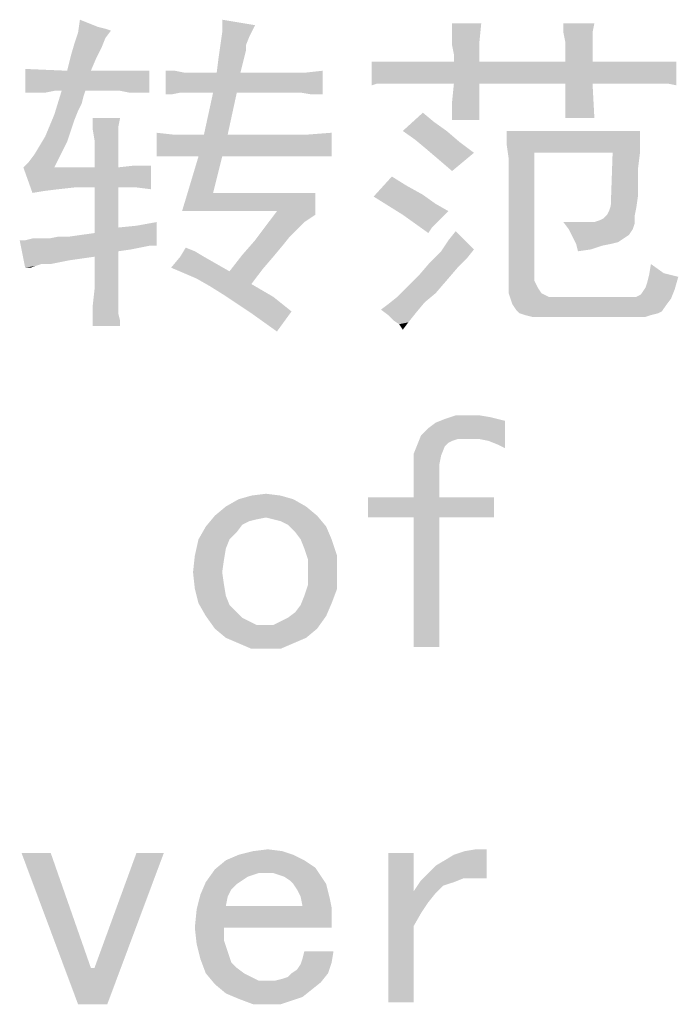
# Paper-space layout '61767N-2-A-2_1_1' of a CAD drawing. Header units: millimetres. Extents: x 0 to 594, y 1 to 420.
# Tile 211 of 222: x 538 to 546, y 200 to 213. Entities that reach past the tile are written whole.
import ezdxf

# ---------------------------------------------------------------- set-up
doc = ezdxf.new("R2010")
doc.units = ezdxf.units.MM
doc.header["$LTSCALE"] = 32.67
doc.layers.add('61767N-2-A-2_DXF_TEXT', color=7, linetype='CONTINUOUS')

psp = doc.layouts.new('61767N-2-A-2_1_1')

# ---------------------------------------------------------------- linework, layer by layer
at = {"layer": '61767N-2-A-2_DXF_TEXT', "color": 2, "linetype": 'Continuous'}
for points in [[(538.6241, 212.7206), (538.4856, 212.6052), (538.5087, 212.7667)], [(538.6241, 212.7206), (538.7395, 212.6744), (538.4856, 212.6052)], [(540.7241, 212.6975), (540.3087, 212.6052), (540.3087, 212.7667)], [(543.5856, 212.7206), (543.2164, 212.5821), (543.2164, 212.7206)], [(543.2164, 212.5821), (543.5856, 212.7206), (543.5625, 212.4898)], [(545.0164, 212.7206), (544.6241, 212.6052), (544.6241, 212.7206)], [(544.6241, 212.6052), (545.0164, 212.7206), (544.9933, 212.6052)], [(538.8318, 212.5359), (538.4395, 212.4667), (538.4856, 212.6052)], [(538.7395, 212.6744), (538.8318, 212.6513), (538.4856, 212.6052)], [(538.8318, 212.6513), (538.901, 212.6282), (538.4856, 212.6052)], [(538.4856, 212.6052), (538.901, 212.6282), (538.8318, 212.5359)], [(540.6548, 212.559), (540.2856, 212.4436), (540.3087, 212.6052)], [(540.3087, 212.6052), (540.7241, 212.6975), (540.6548, 212.559)], [(544.9933, 212.6052), (544.6472, 212.4898), (544.6241, 212.6052)], [(544.6472, 212.4898), (544.9933, 212.6052), (544.9933, 212.4898)], [(538.4395, 212.4667), (538.8318, 212.5359), (538.7856, 212.4206)], [(540.2856, 212.4436), (540.6548, 212.559), (540.6087, 212.4436)], [(543.5625, 212.4898), (543.2164, 212.4436), (543.2164, 212.5821)], [(543.2395, 212.3282), (543.2164, 212.4436), (543.5625, 212.4898)], [(543.2395, 212.2359), (543.2395, 212.3282), (543.5625, 212.4898)], [(543.2395, 212.2359), (543.5625, 212.4898), (543.5625, 212.2359)], [(544.9933, 212.4898), (544.6472, 212.3744), (544.6472, 212.4898)], [(544.6472, 212.3744), (544.9933, 212.4898), (544.9933, 212.3744)], [(538.7856, 212.4206), (538.3933, 212.3052), (538.4395, 212.4667)], [(538.3933, 212.3052), (538.7856, 212.4206), (538.7164, 212.2821)], [(540.6087, 212.4436), (540.6087, 212.3744), (540.2625, 212.2821)], [(540.6087, 212.4436), (540.2625, 212.2821), (540.2856, 212.4436)], [(540.2625, 212.2821), (540.6087, 212.3744), (540.5856, 212.2821)], [(544.9933, 212.3744), (544.6472, 212.2359), (544.6472, 212.3744)], [(544.6472, 212.2359), (544.9933, 212.3744), (544.9933, 212.2359)], [(538.7164, 212.2821), (538.3472, 212.1206), (538.3933, 212.3052)], [(538.3472, 212.1206), (538.7164, 212.2821), (538.6472, 212.1206)], [(540.5856, 212.2821), (540.5625, 212.1898), (540.2395, 212.0975)], [(540.5856, 212.2821), (540.2395, 212.0975), (540.2625, 212.2821)], [(542.6625, 212.2359), (542.2702, 211.959), (542.201, 211.9359)], [(542.5702, 212.2359), (542.6625, 212.2359), (542.201, 211.9359)], [(542.4548, 212.2359), (542.5702, 212.2359), (542.201, 211.9359)], [(542.3395, 212.2359), (542.4548, 212.2359), (542.201, 211.9359)], [(542.3395, 212.2359), (542.201, 211.9359), (542.201, 212.2359)], [(545.9395, 212.2359), (546.0548, 212.2359), (542.2702, 211.959)], [(545.801, 212.2359), (545.9395, 212.2359), (542.2702, 211.959)], [(545.7087, 212.2359), (545.801, 212.2359), (542.2702, 211.959)], [(545.5933, 212.2359), (545.7087, 212.2359), (542.2702, 211.959)], [(544.9933, 212.2359), (545.5933, 212.2359), (542.2702, 211.959)], [(544.6472, 212.2359), (544.9933, 212.2359), (542.2702, 211.959)], [(543.5625, 212.2359), (544.6472, 212.2359), (542.2702, 211.959)], [(543.2395, 212.2359), (543.5625, 212.2359), (542.2702, 211.959)], [(542.6625, 212.2359), (543.2395, 212.2359), (542.2702, 211.959)], [(542.3856, 211.959), (542.2702, 211.959), (546.0548, 212.2359)], [(542.501, 211.959), (542.3856, 211.959), (546.0548, 212.2359)], [(542.6625, 211.959), (542.501, 211.959), (546.0548, 212.2359)], [(543.2395, 211.959), (542.6625, 211.959), (546.0548, 212.2359)], [(543.5625, 211.959), (543.2395, 211.959), (546.0548, 212.2359)], [(544.6472, 211.959), (543.5625, 211.959), (546.0548, 212.2359)], [(544.9933, 211.959), (544.6472, 211.959), (546.0548, 212.2359)], [(545.5933, 211.959), (544.9933, 211.959), (546.0548, 212.2359)], [(545.7087, 211.959), (545.5933, 211.959), (546.0548, 212.2359)], [(545.801, 211.959), (545.7087, 211.959), (546.0548, 212.2359)], [(545.9395, 211.959), (545.801, 211.959), (546.0548, 212.2359)], [(545.9395, 211.959), (546.0548, 212.2359), (546.0548, 211.9359)], [(538.3472, 212.1206), (537.8164, 211.8436), (537.8164, 212.1436)], [(539.3856, 212.1206), (538.1856, 211.8667), (537.8164, 211.8436)], [(538.6472, 212.1206), (539.3856, 212.1206), (537.8164, 211.8436)], [(538.3472, 212.1206), (538.6472, 212.1206), (537.8164, 211.8436)], [(538.2779, 211.8667), (538.1856, 211.8667), (539.3856, 212.1206)], [(538.5779, 211.8667), (538.2779, 211.8667), (539.3856, 212.1206)], [(538.9241, 211.8667), (538.5779, 211.8667), (539.3856, 212.1206)], [(539.0164, 211.8667), (538.9241, 211.8667), (539.3856, 212.1206)], [(539.1318, 211.8436), (539.0164, 211.8667), (539.3856, 212.1206)], [(539.2472, 211.8436), (539.1318, 211.8436), (539.3856, 212.1206)], [(539.2472, 211.8436), (539.3856, 212.1206), (539.3856, 211.8436)], [(539.7087, 212.1206), (539.8241, 212.0975), (539.5933, 211.8206)], [(539.7087, 212.1206), (539.5933, 211.8206), (539.5933, 212.1206)], [(541.3702, 212.0975), (539.7779, 211.8436), (539.5933, 211.8206)], [(541.1395, 212.0975), (541.3702, 212.0975), (539.5933, 211.8206)], [(540.5395, 212.0975), (541.1395, 212.0975), (539.5933, 211.8206)], [(540.2395, 212.0975), (540.5395, 212.0975), (539.5933, 211.8206)], [(539.9856, 212.0975), (540.2395, 212.0975), (539.5933, 211.8206)], [(539.9164, 212.0975), (539.9856, 212.0975), (539.5933, 211.8206)], [(539.8241, 212.0975), (539.9164, 212.0975), (539.5933, 211.8206)], [(539.7779, 211.8436), (541.3702, 212.0975), (541.5779, 212.1206)], [(539.8933, 211.8436), (539.7779, 211.8436), (541.5779, 212.1206)], [(540.0548, 211.8436), (539.8933, 211.8436), (541.5779, 212.1206)], [(540.1933, 211.8436), (540.0548, 211.8436), (541.5779, 212.1206)], [(540.4933, 211.8436), (540.1933, 211.8436), (541.5779, 212.1206)], [(540.2395, 212.0975), (540.5625, 212.1898), (540.5395, 212.0975)], [(541.0933, 211.8436), (540.4933, 211.8436), (541.5779, 212.1206)], [(541.1856, 211.8436), (541.0933, 211.8436), (541.5779, 212.1206)], [(541.301, 211.8436), (541.1856, 211.8436), (541.5779, 212.1206)], [(541.4395, 211.8206), (541.301, 211.8436), (541.5779, 212.1206)], [(541.4395, 211.8206), (541.5779, 212.1206), (541.5779, 211.8206)], [(537.9548, 211.8436), (537.8164, 211.8436), (538.1856, 211.8667)], [(537.9548, 211.8436), (538.1856, 211.8667), (538.0702, 211.8436)], [(538.5779, 211.8667), (538.5548, 211.7975), (538.1856, 211.5667)], [(538.5779, 211.8667), (538.1856, 211.5667), (538.2779, 211.8667)], [(543.5625, 211.959), (543.2164, 211.7282), (543.2395, 211.959)], [(543.2164, 211.4975), (543.2164, 211.7282), (543.5625, 211.959)], [(543.2164, 211.4975), (543.5625, 211.959), (543.5625, 211.4975)], [(544.9933, 211.959), (544.6472, 211.5206), (544.6472, 211.959)], [(544.6472, 211.5206), (544.9933, 211.959), (545.0164, 211.5206)], [(538.5548, 211.7975), (538.5318, 211.7052), (538.1856, 211.5667)], [(539.5933, 211.8206), (539.7779, 211.8436), (539.6625, 211.8206)], [(540.4933, 211.8436), (540.0779, 211.3129), (540.1933, 211.8436)], [(540.0779, 211.3129), (540.4933, 211.8436), (540.3779, 211.3129)], [(538.5318, 211.7052), (538.4856, 211.6129), (538.1856, 211.5667)], [(538.1856, 211.5667), (538.4856, 211.6129), (538.4395, 211.4975)], [(538.4395, 211.4975), (538.0702, 211.2898), (538.1856, 211.5667)], [(538.4395, 211.4975), (538.3933, 211.359), (538.0702, 211.2898)], [(539.0164, 211.5206), (538.9933, 211.4052), (538.6702, 211.3821)], [(539.0164, 211.5206), (538.6702, 211.3821), (538.6702, 211.5206)], [(542.9856, 211.4744), (542.5933, 211.359), (542.8472, 211.5898)], [(542.5933, 211.359), (542.9856, 211.4744), (543.1472, 211.359)], [(538.0702, 211.2898), (538.3933, 211.359), (538.3472, 211.2206)], [(538.6702, 211.3821), (538.9933, 211.4052), (538.9933, 211.2667)], [(538.9933, 211.2667), (538.6933, 211.2436), (538.6702, 211.3821)], [(543.1472, 211.359), (542.7548, 211.2436), (542.5933, 211.359)], [(542.7548, 211.2436), (543.1472, 211.359), (543.3087, 211.2206)], [(545.5933, 211.359), (545.5933, 211.2206), (543.9087, 211.1744)], [(545.5933, 211.359), (543.9087, 211.1744), (543.9087, 211.359)], [(538.3472, 211.2206), (538.001, 211.1744), (538.0702, 211.2898)], [(538.6933, 211.2436), (538.9933, 211.2667), (538.9933, 211.1052)], [(538.9933, 211.1052), (538.6933, 211.0821), (538.6933, 211.2436)], [(539.6856, 211.3129), (539.4779, 211.0359), (539.4779, 211.3359)], [(539.4779, 211.0359), (541.3933, 211.3129), (541.6933, 211.3359)], [(539.7087, 211.0359), (539.4779, 211.0359), (541.6933, 211.3359)], [(541.0933, 211.3129), (541.3933, 211.3129), (539.4779, 211.0359)], [(540.3779, 211.3129), (541.0933, 211.3129), (539.4779, 211.0359)], [(540.0779, 211.3129), (540.3779, 211.3129), (539.4779, 211.0359)], [(539.8933, 211.3129), (540.0779, 211.3129), (539.4779, 211.0359)], [(539.6856, 211.3129), (539.8933, 211.3129), (539.4779, 211.0359)], [(539.9164, 211.0359), (539.7087, 211.0359), (541.6933, 211.3359)], [(540.0087, 211.0359), (539.9164, 211.0359), (541.6933, 211.3359)], [(540.3087, 211.0359), (540.0087, 211.0359), (541.6933, 211.3359)], [(541.0702, 211.0359), (540.3087, 211.0359), (541.6933, 211.3359)], [(541.0702, 211.0359), (541.6933, 211.3359), (541.6933, 211.0359)], [(543.3087, 211.2206), (542.8933, 211.1282), (542.7548, 211.2436)], [(538.2779, 211.0821), (537.9318, 211.059), (538.001, 211.1744)], [(538.001, 211.1744), (538.3472, 211.2206), (538.2779, 211.0821)], [(538.6933, 210.8975), (538.6933, 211.0821), (538.9933, 211.1052)], [(538.6933, 210.8975), (538.9933, 211.1052), (538.9933, 210.8975)], [(542.8933, 211.1282), (543.3087, 211.2206), (543.4933, 211.0821)], [(543.4933, 211.0821), (543.0548, 210.9898), (542.8933, 211.1282)], [(544.2548, 211.0821), (543.9087, 211.1744), (545.5933, 211.2206)], [(544.2548, 211.0821), (543.9318, 211.0129), (543.9087, 211.1744)], [(545.2472, 211.0821), (544.2548, 211.0821), (545.5933, 211.2206)], [(545.2472, 211.0821), (545.5933, 211.2206), (545.5933, 211.0821)], [(537.7933, 210.8975), (537.8625, 210.9667), (538.2779, 211.0821)], [(537.7933, 210.8975), (538.2779, 211.0821), (538.1856, 210.8975)], [(537.8625, 210.9667), (537.9318, 211.059), (538.2779, 211.0821)], [(540.3087, 211.0359), (540.1933, 210.5744), (539.801, 210.3436)], [(540.3087, 211.0359), (539.801, 210.3436), (540.0087, 211.0359)], [(543.0548, 210.9898), (543.4933, 211.0821), (543.3548, 210.9667)], [(543.3548, 210.9667), (543.2164, 210.8513), (543.0548, 210.9898)], [(543.9318, 210.8052), (543.9318, 211.0129), (544.2548, 211.0821)], [(543.9318, 210.5975), (543.9318, 210.8052), (544.2548, 211.0821)], [(543.9318, 210.5975), (544.2548, 211.0821), (544.2548, 209.4667)], [(545.5933, 211.0821), (545.5702, 210.8975), (545.2241, 210.4129)], [(545.5933, 211.0821), (545.2241, 210.4129), (545.2472, 211.0821)], [(538.1856, 210.8975), (537.9087, 210.5744), (537.7933, 210.8975)], [(538.9933, 210.8975), (538.0472, 210.5975), (537.9087, 210.5744)], [(538.6933, 210.8975), (538.9933, 210.8975), (537.9087, 210.5744)], [(538.1856, 210.8975), (538.6933, 210.8975), (537.9087, 210.5744)], [(538.9933, 210.8975), (538.2318, 210.6206), (538.0472, 210.5975)], [(538.9933, 210.8975), (538.4395, 210.6436), (538.2318, 210.6206)], [(538.4395, 210.6436), (538.9933, 210.8975), (539.4087, 210.9206)], [(538.6933, 210.6436), (538.4395, 210.6436), (539.4087, 210.9206)], [(538.9933, 210.6436), (538.6933, 210.6436), (539.4087, 210.9206)], [(539.4087, 210.9206), (538.9933, 210.8975), (539.201, 210.9206)], [(539.2241, 210.6436), (538.9933, 210.6436), (539.4087, 210.9206)], [(539.2241, 210.6436), (539.4087, 210.9206), (539.4087, 210.6206)], [(545.5702, 210.8975), (545.5702, 210.7129), (545.2241, 210.4129)], [(542.6395, 210.6667), (542.2241, 210.5282), (542.4548, 210.7821)], [(538.9933, 210.6436), (538.9933, 210.1359), (538.6933, 210.0667)], [(538.9933, 210.6436), (538.6933, 210.0667), (538.6933, 210.6436)], [(542.6395, 210.6667), (542.8472, 210.5513), (542.2241, 210.5282)], [(545.5702, 210.7129), (545.5702, 210.5513), (545.2241, 210.4129)], [(540.1933, 210.5744), (541.4856, 210.5744), (539.801, 210.3436)], [(541.001, 210.3436), (539.801, 210.3436), (541.4856, 210.5744)], [(541.001, 210.3436), (541.4856, 210.5744), (541.4856, 210.2975)], [(542.2241, 210.5282), (542.8472, 210.5513), (543.0087, 210.4359)], [(543.0087, 210.4359), (542.4087, 210.4129), (542.2241, 210.5282)], [(544.2548, 209.4667), (543.9318, 209.3975), (543.9318, 210.5975)], [(545.2241, 210.4129), (545.5702, 210.5513), (545.5472, 210.3898)], [(542.4087, 210.4129), (543.0087, 210.4359), (543.1702, 210.3436)], [(543.1702, 210.3436), (542.5933, 210.2975), (542.4087, 210.4129)], [(545.1779, 210.2975), (545.201, 210.3436), (545.5472, 210.3898)], [(545.1779, 210.2975), (545.5472, 210.3898), (545.5241, 210.2744)], [(545.5472, 210.3898), (545.201, 210.3436), (545.2241, 210.4129)], [(541.4856, 210.2975), (540.8625, 210.159), (541.001, 210.3436)], [(541.4856, 210.2975), (541.4164, 210.2513), (540.8625, 210.159)], [(541.4164, 210.2513), (541.3472, 210.2052), (540.8625, 210.159)], [(542.5933, 210.2975), (543.1702, 210.3436), (543.101, 210.2744)], [(543.101, 210.2744), (542.7548, 210.1821), (542.5933, 210.2975)], [(543.101, 210.2744), (543.0318, 210.2052), (542.7548, 210.1821)], [(545.0164, 210.2052), (545.0856, 210.2282), (545.5241, 210.2744)], [(545.0164, 210.2052), (545.5241, 210.2744), (545.5241, 210.1821)], [(545.0856, 210.2282), (545.1318, 210.2513), (545.5241, 210.2744)], [(545.5241, 210.2744), (545.1318, 210.2513), (545.1779, 210.2975)], [(538.6933, 210.0667), (538.9933, 210.1359), (539.2241, 210.159)], [(539.3856, 209.9052), (538.6933, 210.0667), (539.2241, 210.159)], [(539.3856, 209.9052), (539.2241, 210.159), (539.4779, 210.2052)], [(539.3856, 209.9052), (539.4779, 210.2052), (539.4779, 209.9052)], [(541.2548, 210.1129), (540.7241, 209.9744), (540.8625, 210.159)], [(541.2548, 210.1129), (541.1625, 210.0206), (540.7241, 209.9744)], [(540.8625, 210.159), (541.3472, 210.2052), (541.2548, 210.1129)], [(542.7548, 210.1821), (543.0318, 210.2052), (542.9625, 210.1359)], [(542.9625, 210.1359), (542.9164, 210.0667), (542.7548, 210.1821)], [(544.7856, 210.2052), (544.6933, 210.1129), (544.6241, 210.2052)], [(545.0164, 210.2052), (545.5241, 210.1821), (544.6933, 210.1129)], [(544.9241, 210.2052), (545.0164, 210.2052), (544.6933, 210.1129)], [(544.7856, 210.2052), (544.9241, 210.2052), (544.6933, 210.1129)], [(544.6933, 210.1129), (545.5241, 210.1821), (545.501, 210.1129)], [(545.501, 210.1129), (544.7395, 210.0206), (544.6933, 210.1129)], [(545.501, 210.1129), (545.4548, 210.0436), (544.7395, 210.0206)], [(538.001, 209.9975), (538.1164, 209.9975), (537.8164, 209.9744)], [(538.001, 209.9975), (537.8164, 209.9744), (537.9087, 209.9975)], [(539.3856, 209.9052), (537.8164, 209.9744), (538.1164, 209.9975)], [(538.3702, 210.0206), (538.1164, 209.9975), (538.2318, 210.0206)], [(539.3856, 209.9052), (538.1164, 209.9975), (538.3702, 210.0206)], [(538.3702, 210.0206), (538.5318, 210.0436), (538.6933, 210.0667)], [(539.3856, 209.9052), (538.3702, 210.0206), (538.6933, 210.0667)], [(540.7241, 209.9744), (541.1625, 210.0206), (541.0702, 209.9052)], [(543.1702, 209.9744), (543.2625, 210.0898), (543.4933, 209.859)], [(544.7395, 210.0206), (545.4548, 210.0436), (545.3856, 209.9975)], [(545.3856, 209.9975), (544.7856, 209.9282), (544.7395, 210.0206)], [(545.3856, 209.9975), (545.3164, 209.9513), (544.7856, 209.9282)], [(537.8164, 209.9744), (537.8164, 209.6282), (537.7472, 209.9744)], [(537.8164, 209.9744), (539.3856, 209.9052), (538.0241, 209.6744)], [(537.8164, 209.9744), (538.0241, 209.6744), (537.8164, 209.6282)], [(539.3856, 209.9052), (538.9933, 209.8359), (538.0241, 209.6744)], [(539.3856, 209.9052), (539.2702, 209.8821), (538.9933, 209.8359)], [(539.2702, 209.8821), (539.1548, 209.859), (538.9933, 209.8359)], [(539.9625, 209.8359), (539.7779, 209.7667), (539.8472, 209.8821)], [(541.0702, 209.9052), (540.5625, 209.7898), (540.7241, 209.9744)], [(540.5625, 209.7898), (541.0702, 209.9052), (540.9548, 209.7667)], [(543.4933, 209.859), (543.0779, 209.8359), (543.1702, 209.9744)], [(543.0779, 209.8359), (543.4933, 209.859), (543.401, 209.7436)], [(544.7856, 209.9282), (545.3164, 209.9513), (545.2241, 209.9282)], [(544.7856, 209.9282), (545.2241, 209.9282), (545.1087, 209.9052)], [(545.1087, 209.9052), (544.8087, 209.8359), (544.7856, 209.9282)], [(545.1087, 209.9052), (544.9702, 209.859), (544.8087, 209.8359)], [(538.9933, 209.8359), (538.6933, 209.7667), (538.0241, 209.6744)], [(538.6933, 209.7667), (538.5318, 209.7436), (538.0241, 209.6744)], [(538.5318, 209.7436), (538.3702, 209.7206), (538.0241, 209.6744)], [(538.6933, 209.7667), (538.9933, 209.8359), (538.9933, 209.6744)], [(538.9933, 209.6744), (538.6933, 209.559), (538.6933, 209.7667)], [(540.0779, 209.7667), (540.2395, 209.6744), (539.6625, 209.6282)], [(540.0779, 209.7667), (539.6625, 209.6282), (539.7779, 209.7667)], [(539.7779, 209.7667), (539.9625, 209.8359), (540.0779, 209.7667)], [(540.9548, 209.7667), (540.401, 209.5821), (540.5625, 209.7898)], [(540.9548, 209.7667), (540.8164, 209.6052), (540.401, 209.5821)], [(543.401, 209.7436), (542.9395, 209.6975), (543.0779, 209.8359)], [(542.9395, 209.6975), (543.401, 209.7436), (543.2856, 209.6282)], [(538.0241, 209.6744), (537.9548, 209.6513), (537.8164, 209.6282)], [(537.8164, 209.6282), (537.9548, 209.6513), (537.8856, 209.6282)], [(538.3702, 209.7206), (538.2548, 209.6975), (538.0241, 209.6744)], [(538.0241, 209.6744), (538.2548, 209.6975), (538.1395, 209.6744)], [(538.6933, 209.559), (538.9933, 209.6744), (538.9933, 209.5359)], [(539.6625, 209.6282), (540.2395, 209.6744), (540.401, 209.5821)], [(540.401, 209.5821), (539.8241, 209.559), (539.6625, 209.6282)], [(539.9856, 209.4898), (540.401, 209.5821), (540.8164, 209.6052)], [(539.9856, 209.4898), (540.8164, 209.6052), (540.6779, 209.4206)], [(543.2856, 209.6282), (542.801, 209.5359), (542.9395, 209.6975)], [(542.801, 209.5359), (543.2856, 209.6282), (543.1472, 209.4667)], [(545.8933, 209.559), (545.7087, 209.5359), (545.7318, 209.6744)], [(538.9933, 209.5359), (538.6933, 209.3513), (538.6933, 209.559)], [(538.9933, 209.5359), (538.9933, 209.3744), (538.6933, 209.3513)], [(539.9856, 209.4898), (539.8241, 209.559), (540.401, 209.5821)], [(540.6779, 209.4206), (540.1472, 209.3975), (539.9856, 209.4898)], [(543.1472, 209.4667), (542.6395, 209.3744), (542.801, 209.5359)], [(545.6625, 209.3744), (545.6856, 209.4436), (546.0779, 209.5129)], [(545.6625, 209.3744), (546.0779, 209.5129), (546.0318, 209.3513)], [(546.0779, 209.5129), (545.6856, 209.4436), (545.7087, 209.5359)], [(545.7087, 209.5359), (545.8933, 209.559), (546.0779, 209.5129)], [(538.6933, 209.3513), (538.9933, 209.3744), (538.9933, 209.259)], [(540.3318, 209.2821), (540.1472, 209.3975), (540.6779, 209.4206)], [(540.3318, 209.2821), (540.6779, 209.4206), (540.9548, 209.259)], [(543.0087, 209.3052), (542.5241, 209.259), (542.6395, 209.3744)], [(542.6395, 209.3744), (543.1472, 209.4667), (543.0087, 209.3052)], [(543.9318, 209.3975), (544.2548, 209.4667), (544.301, 209.3744)], [(544.301, 209.3744), (543.9318, 209.3052), (543.9318, 209.3975)], [(543.9318, 209.3052), (544.301, 209.3744), (544.3472, 209.3052)], [(546.0318, 209.3513), (545.6164, 209.3052), (545.6625, 209.3744)], [(538.9933, 209.259), (538.6702, 209.1436), (538.6933, 209.3513)], [(538.9933, 209.259), (538.9933, 209.1667), (538.6702, 209.1436)], [(540.9548, 209.259), (540.6779, 209.0513), (540.3318, 209.2821)], [(540.9548, 209.259), (541.1856, 209.0744), (540.6779, 209.0513)], [(542.8702, 209.1898), (542.4087, 209.1667), (542.5241, 209.259)], [(542.5241, 209.259), (543.0087, 209.3052), (542.8702, 209.1898)], [(544.3472, 209.3052), (543.9548, 209.2359), (543.9318, 209.3052)], [(544.3472, 209.3052), (544.4395, 209.259), (543.9548, 209.2359)], [(545.501, 209.259), (545.5472, 209.259), (543.9548, 209.2359)], [(545.4548, 209.259), (545.501, 209.259), (543.9548, 209.2359)], [(544.5548, 209.259), (545.4548, 209.259), (543.9548, 209.2359)], [(544.4395, 209.259), (544.5548, 209.259), (543.9548, 209.2359)], [(545.9856, 209.2359), (543.9548, 209.2359), (545.5472, 209.259)], [(545.9856, 209.2359), (543.9779, 209.1667), (543.9548, 209.2359)], [(543.9779, 209.1667), (545.9856, 209.2359), (545.9164, 209.1436)], [(545.5472, 209.259), (545.5933, 209.2821), (546.0318, 209.3513)], [(545.5472, 209.259), (546.0318, 209.3513), (545.9856, 209.2359)], [(545.5933, 209.2821), (545.6164, 209.3052), (546.0318, 209.3513)], [(538.6702, 209.1436), (538.9933, 209.1667), (538.9933, 209.0513)], [(538.9933, 209.0513), (538.6702, 208.8898), (538.6702, 209.1436)], [(542.3164, 209.0975), (542.4087, 209.1667), (542.8702, 209.1898)], [(542.3164, 209.0975), (542.8702, 209.1898), (542.7548, 209.0513)], [(545.9164, 209.1436), (544.0241, 209.0975), (543.9779, 209.1667)], [(544.0241, 209.0975), (545.9164, 209.1436), (545.8702, 209.0744)], [(538.9933, 209.0513), (539.0164, 208.959), (538.6702, 208.8898)], [(540.6779, 209.0513), (541.1856, 209.0744), (541.001, 208.8206)], [(542.7548, 209.0513), (542.4087, 209.0282), (542.3164, 209.0975)], [(542.4779, 208.959), (542.4087, 209.0282), (542.7548, 209.0513)], [(542.4779, 208.959), (542.7548, 209.0513), (542.6625, 208.9359)], [(545.8702, 209.0744), (544.0702, 209.0513), (544.0241, 209.0975)], [(544.0702, 209.0513), (545.8702, 209.0744), (545.8241, 209.0513)], [(545.8241, 209.0513), (544.1395, 209.0282), (544.0702, 209.0513)], [(544.1395, 209.0282), (545.8241, 209.0513), (545.7318, 209.0282)], [(545.7318, 209.0282), (544.2318, 209.0052), (544.1395, 209.0282)], [(544.3241, 209.0052), (544.2318, 209.0052), (545.7318, 209.0282)], [(545.5472, 209.0052), (544.3241, 209.0052), (545.7318, 209.0282)], [(545.5472, 209.0052), (545.7318, 209.0282), (545.6625, 209.0052)], [(538.6702, 208.8898), (539.0164, 208.959), (539.0164, 208.8898)], [(542.6625, 208.9359), (542.5472, 208.9129), (542.4779, 208.959)], [(542.5472, 208.9129), (542.6625, 208.9359), (542.5933, 208.8436)], [(543.5625, 207.759), (543.701, 207.7359), (543.1241, 207.7129)], [(543.401, 207.759), (543.5625, 207.759), (543.1241, 207.7129)], [(543.401, 207.759), (543.1241, 207.7129), (543.2625, 207.759)], [(543.1241, 207.7129), (543.701, 207.7359), (543.7933, 207.7129)], [(542.8241, 207.5052), (542.9164, 207.5975), (543.8856, 207.6898)], [(543.2856, 207.459), (542.8241, 207.5052), (543.8856, 207.6898)], [(542.9164, 207.5975), (543.0087, 207.6667), (543.8856, 207.6898)], [(543.7933, 207.7129), (543.8856, 207.6898), (543.0087, 207.6667)], [(543.7933, 207.7129), (543.0087, 207.6667), (543.1241, 207.7129)], [(543.3779, 207.459), (543.2856, 207.459), (543.8856, 207.6898)], [(543.5625, 207.459), (543.3779, 207.459), (543.8856, 207.6898)], [(543.6779, 207.4359), (543.5625, 207.459), (543.8856, 207.6898)], [(543.7933, 207.3898), (543.6779, 207.4359), (543.8856, 207.6898)], [(543.7933, 207.3898), (543.8856, 207.6898), (543.8856, 207.3436)], [(543.2856, 207.459), (542.7779, 207.3898), (542.8241, 207.5052)], [(543.1241, 207.3667), (542.7318, 207.2744), (542.7779, 207.3898)], [(542.7318, 207.2744), (543.1241, 207.3667), (543.0779, 207.2513)], [(543.2856, 207.459), (543.2164, 207.4359), (542.7779, 207.3898)], [(543.2164, 207.4359), (543.1702, 207.4129), (542.7779, 207.3898)], [(542.7779, 207.3898), (543.1702, 207.4129), (543.1241, 207.3667)], [(543.0779, 207.2513), (542.7318, 207.1129), (542.7318, 207.2744)], [(543.0779, 207.2513), (543.0548, 207.1359), (542.7318, 207.1129)], [(542.7318, 206.7206), (542.7318, 207.1129), (543.0548, 207.1359)], [(542.7318, 206.7206), (543.0548, 207.1359), (543.0548, 206.7206)], [(541.0472, 206.7436), (540.5164, 206.6975), (540.6779, 206.7436)], [(540.5164, 206.6975), (541.0472, 206.7436), (541.2087, 206.6975)], [(540.6779, 206.7436), (540.8625, 206.7667), (541.0472, 206.7436)], [(541.2087, 206.6975), (540.3548, 206.6052), (540.5164, 206.6975)], [(540.3548, 206.6052), (541.2087, 206.6975), (541.3702, 206.6052)], [(543.0548, 206.7206), (543.7472, 206.7206), (542.1548, 206.4667)], [(542.7318, 206.7206), (543.0548, 206.7206), (542.1548, 206.4667)], [(542.7318, 206.7206), (542.1548, 206.4667), (542.1548, 206.7206)], [(542.7318, 206.4667), (542.1548, 206.4667), (543.7472, 206.7206)], [(543.0548, 206.4667), (542.7318, 206.4667), (543.7472, 206.7206)], [(543.0548, 206.4667), (543.7472, 206.7206), (543.7472, 206.4667)], [(540.8625, 206.4667), (540.101, 206.3513), (540.2164, 206.4898)], [(541.3702, 206.6052), (540.2164, 206.4898), (540.3548, 206.6052)], [(540.2164, 206.4898), (541.3702, 206.6052), (541.5087, 206.4898)], [(540.2164, 206.4898), (541.5087, 206.4898), (540.8625, 206.4667)], [(540.9548, 206.4436), (540.8625, 206.4667), (541.5087, 206.4898)], [(541.0472, 206.4206), (540.9548, 206.4436), (541.5087, 206.4898)], [(541.1395, 206.3744), (541.0472, 206.4206), (541.5087, 206.4898)], [(541.1395, 206.3744), (541.5087, 206.4898), (541.6241, 206.3513)], [(540.8625, 206.4667), (540.7472, 206.4436), (540.101, 206.3513)], [(540.7472, 206.4436), (540.6548, 206.4206), (540.101, 206.3513)], [(540.6548, 206.4206), (540.5625, 206.3744), (540.101, 206.3513)], [(540.101, 206.3513), (540.5625, 206.3744), (540.4933, 206.2821)], [(541.6241, 206.3513), (541.2318, 206.2821), (541.1395, 206.3744)], [(543.0548, 206.4667), (542.7318, 204.8282), (542.7318, 206.4667)], [(542.7318, 204.8282), (543.0548, 206.4667), (543.0548, 204.8282)], [(540.4933, 206.2821), (540.0087, 206.1898), (540.101, 206.3513)], [(540.0087, 206.1898), (540.4933, 206.2821), (540.401, 206.1898)], [(541.301, 206.1898), (541.2318, 206.2821), (541.6241, 206.3513)], [(541.301, 206.1898), (541.6241, 206.3513), (541.6933, 206.1898)], [(540.401, 206.1898), (540.3548, 206.0744), (539.9625, 205.9821)], [(540.401, 206.1898), (539.9625, 205.9821), (540.0087, 206.1898)], [(541.6933, 206.1898), (541.3472, 206.0744), (541.301, 206.1898)], [(541.3472, 206.0744), (541.6933, 206.1898), (541.7625, 205.9821)], [(539.9625, 205.9821), (540.3548, 206.0744), (540.3318, 205.9359)], [(541.7625, 205.9821), (541.3933, 205.9359), (541.3472, 206.0744)], [(540.3318, 205.9359), (539.9395, 205.7744), (539.9625, 205.9821)], [(539.9395, 205.7744), (540.3318, 205.9359), (540.3087, 205.7744)], [(541.3933, 205.7744), (541.3933, 205.9359), (541.7625, 205.9821)], [(541.3933, 205.7744), (541.7625, 205.9821), (541.7625, 205.7744)], [(540.3087, 205.7744), (539.9625, 205.5667), (539.9395, 205.7744)], [(540.3087, 205.7744), (540.3318, 205.6129), (539.9625, 205.5667)], [(541.7625, 205.7744), (541.3933, 205.6129), (541.3933, 205.7744)], [(541.3933, 205.6129), (541.7625, 205.7744), (541.7625, 205.5667)], [(539.9625, 205.5667), (540.3318, 205.6129), (540.3548, 205.4744)], [(540.3548, 205.4744), (540.0087, 205.3821), (539.9625, 205.5667)], [(541.7625, 205.5667), (541.3472, 205.4744), (541.3933, 205.6129)], [(541.3472, 205.4744), (541.7625, 205.5667), (541.6933, 205.3821)], [(540.0087, 205.3821), (540.3548, 205.4744), (540.401, 205.359)], [(540.401, 205.359), (540.101, 205.2206), (540.0087, 205.3821)], [(541.2318, 205.2667), (541.301, 205.359), (541.6933, 205.3821)], [(541.2318, 205.2667), (541.6933, 205.3821), (541.6241, 205.2206)], [(541.6933, 205.3821), (541.301, 205.359), (541.3472, 205.4744)], [(540.401, 205.359), (540.4933, 205.2667), (540.101, 205.2206)], [(540.101, 205.2206), (540.4933, 205.2667), (540.5625, 205.1975)], [(541.6241, 205.2206), (541.1395, 205.1975), (541.2318, 205.2667)], [(540.5625, 205.1975), (540.2164, 205.059), (540.101, 205.2206)], [(540.5625, 205.1975), (540.6548, 205.1513), (540.2164, 205.059)], [(540.6548, 205.1513), (540.7472, 205.1052), (540.2164, 205.059)], [(540.9548, 205.1052), (541.0472, 205.1513), (541.6241, 205.2206)], [(540.9548, 205.1052), (541.6241, 205.2206), (541.5087, 205.059)], [(541.0472, 205.1513), (541.1395, 205.1975), (541.6241, 205.2206)], [(540.8625, 205.1052), (540.9548, 205.1052), (540.2164, 205.059)], [(540.7472, 205.1052), (540.8625, 205.1052), (540.2164, 205.059)], [(541.5087, 205.059), (540.2164, 205.059), (540.9548, 205.1052)], [(541.5087, 205.059), (540.3548, 204.9436), (540.2164, 205.059)], [(540.3548, 204.9436), (541.5087, 205.059), (541.3702, 204.9436)], [(541.3702, 204.9436), (540.5164, 204.8744), (540.3548, 204.9436)], [(540.5164, 204.8744), (541.3702, 204.9436), (541.2087, 204.8744)], [(541.2087, 204.8744), (540.6779, 204.8052), (540.5164, 204.8744)], [(540.8625, 204.8052), (540.6779, 204.8052), (541.2087, 204.8744)], [(540.8625, 204.8052), (541.2087, 204.8744), (541.0472, 204.8052)], [(540.701, 202.2436), (540.8856, 202.2667), (541.0702, 202.2436)], [(542.9164, 201.9667), (543.0087, 202.059), (543.6548, 202.2667)], [(543.3548, 201.8975), (542.9164, 201.9667), (543.6548, 202.2667)], [(543.0087, 202.059), (543.1241, 202.1282), (543.6548, 202.2667)], [(543.1241, 202.1282), (543.2395, 202.1975), (543.6548, 202.2667)], [(543.2395, 202.1975), (543.3779, 202.2436), (543.6548, 202.2667)], [(543.4933, 201.8975), (543.3548, 201.8975), (543.6548, 202.2667)], [(543.6548, 202.2667), (543.3779, 202.2436), (543.5164, 202.2667)], [(543.4933, 201.8975), (543.6548, 202.2667), (543.6548, 201.8975)], [(538.1395, 202.2206), (538.4856, 200.3052), (537.7702, 202.2206)], [(538.1395, 202.2206), (538.6472, 200.7667), (538.4856, 200.3052)], [(538.4856, 200.3052), (538.6933, 200.7667), (539.5702, 202.2206)], [(538.4856, 200.3052), (539.5702, 202.2206), (538.8548, 200.3052)], [(539.5702, 202.2206), (538.6933, 200.7667), (539.2241, 202.2206)], [(541.3472, 202.1282), (541.4856, 202.0359), (540.2164, 202.0129)], [(541.3472, 202.1282), (540.2164, 202.0129), (540.3548, 202.1282)], [(541.2087, 202.1975), (540.3548, 202.1282), (540.5164, 202.1975)], [(540.3548, 202.1282), (541.2087, 202.1975), (541.3472, 202.1282)], [(541.0702, 202.2436), (540.5164, 202.1975), (540.701, 202.2436)], [(540.5164, 202.1975), (541.0702, 202.2436), (541.2087, 202.1975)], [(542.7318, 202.2206), (542.7318, 201.7359), (542.4087, 200.3282)], [(542.7318, 202.2206), (542.4087, 200.3282), (542.4087, 202.2206)], [(540.7702, 201.9667), (540.101, 201.8513), (540.2164, 202.0129)], [(540.7702, 201.9667), (540.2164, 202.0129), (541.4856, 202.0359)], [(540.8625, 201.9667), (540.7702, 201.9667), (541.4856, 202.0359)], [(540.9548, 201.9667), (540.8625, 201.9667), (541.4856, 202.0359)], [(540.9548, 201.9667), (541.4856, 202.0359), (541.5318, 201.9667)], [(540.7702, 201.9667), (540.701, 201.9436), (540.101, 201.8513)], [(540.701, 201.9436), (540.6318, 201.9206), (540.101, 201.8513)], [(540.6318, 201.9206), (540.5625, 201.8744), (540.101, 201.8513)], [(541.5318, 201.9667), (541.0241, 201.9436), (540.9548, 201.9667)], [(541.0933, 201.9206), (541.0241, 201.9436), (541.5318, 201.9667)], [(541.0933, 201.9206), (541.5318, 201.9667), (541.5779, 201.8975)], [(541.5779, 201.8975), (541.1625, 201.8744), (541.0933, 201.9206)], [(541.2087, 201.8282), (541.1625, 201.8744), (541.5779, 201.8975)], [(541.2087, 201.8282), (541.5779, 201.8975), (541.6241, 201.8282)], [(543.3548, 201.8975), (542.8241, 201.8744), (542.9164, 201.9667)], [(542.8241, 201.8744), (543.3548, 201.8975), (543.2395, 201.8513)], [(540.4933, 201.8282), (540.0318, 201.6898), (540.101, 201.8513)], [(540.4933, 201.8282), (540.4241, 201.759), (540.0318, 201.6898)], [(540.0318, 201.6898), (540.4241, 201.759), (540.3779, 201.6667)], [(540.101, 201.8513), (540.5625, 201.8744), (540.4933, 201.8282)], [(541.6241, 201.8282), (541.2548, 201.759), (541.2087, 201.8282)], [(541.2548, 201.759), (541.6241, 201.8282), (541.6472, 201.7359)], [(541.6472, 201.7359), (541.301, 201.6667), (541.2548, 201.759)], [(543.2395, 201.8513), (542.7318, 201.7359), (542.8241, 201.8744)], [(543.2395, 201.8513), (543.101, 201.8052), (542.7318, 201.7359)], [(542.7318, 201.7359), (543.101, 201.8052), (543.0087, 201.7129)], [(540.3779, 201.6667), (539.9856, 201.5052), (540.0318, 201.6898)], [(540.3779, 201.6667), (540.3548, 201.5513), (539.9856, 201.5052)], [(541.301, 201.6667), (541.6472, 201.7359), (541.6702, 201.6436)], [(541.6702, 201.6436), (541.3241, 201.5513), (541.301, 201.6667)], [(541.3241, 201.5513), (541.6702, 201.6436), (541.6933, 201.5282)], [(542.7318, 201.7359), (542.7318, 201.2975), (542.4087, 200.3282)], [(542.7318, 201.7359), (543.0087, 201.7129), (542.9164, 201.5975)], [(542.7318, 201.7359), (542.9164, 201.5975), (542.8241, 201.459)], [(542.7318, 201.7359), (542.8241, 201.459), (542.7318, 201.2975)], [(541.6933, 201.4129), (539.9625, 201.2744), (539.9856, 201.5052)], [(541.3241, 201.5513), (541.6933, 201.5282), (539.9856, 201.5052)], [(540.3548, 201.5513), (541.3241, 201.5513), (539.9856, 201.5052)], [(539.9856, 201.5052), (541.6933, 201.5282), (541.6933, 201.4129)], [(540.3318, 201.2744), (539.9625, 201.2744), (541.6933, 201.4129)], [(540.3318, 201.2744), (541.6933, 201.4129), (541.6933, 201.2744)], [(540.3318, 201.2744), (539.9856, 201.0667), (539.9625, 201.2744)], [(540.3318, 201.2744), (540.3318, 201.1129), (539.9856, 201.0667)], [(542.4087, 200.3282), (542.7318, 201.2975), (542.7318, 200.3282)], [(539.9856, 201.0667), (540.3318, 201.1129), (540.3779, 200.9744)], [(540.3779, 200.9744), (540.0318, 200.8821), (539.9856, 201.0667)], [(540.0318, 200.8821), (540.3779, 200.9744), (540.4241, 200.8359)], [(540.4241, 200.8359), (540.101, 200.6975), (540.0318, 200.8821)], [(541.6933, 200.8359), (541.301, 200.8129), (541.3241, 200.8821)], [(541.7164, 200.9744), (541.3241, 200.8821), (541.3472, 200.9744)], [(541.3241, 200.8821), (541.7164, 200.9744), (541.6933, 200.8359)], [(538.6472, 200.7667), (538.6933, 200.7667), (538.4856, 200.3052)], [(540.4241, 200.8359), (540.4933, 200.7667), (540.101, 200.6975)], [(540.101, 200.6975), (540.4933, 200.7667), (540.5856, 200.6975)], [(541.1856, 200.6975), (541.2548, 200.7436), (541.6933, 200.8359)], [(541.1856, 200.6975), (541.6933, 200.8359), (541.6472, 200.6975)], [(541.2548, 200.7436), (541.301, 200.8129), (541.6933, 200.8359)], [(540.5856, 200.6975), (540.2164, 200.559), (540.101, 200.6975)], [(540.5856, 200.6975), (540.6779, 200.6513), (540.2164, 200.559)], [(540.6779, 200.6513), (540.7702, 200.6052), (540.2164, 200.559)], [(540.9779, 200.6052), (541.0702, 200.6282), (541.6472, 200.6975)], [(540.9779, 200.6052), (541.6472, 200.6975), (541.5548, 200.5821)], [(541.0702, 200.6282), (541.1395, 200.6513), (541.6472, 200.6975)], [(541.6472, 200.6975), (541.1395, 200.6513), (541.1856, 200.6975)], [(540.9779, 200.6052), (541.5548, 200.5821), (540.2164, 200.559)], [(540.8856, 200.6052), (540.9779, 200.6052), (540.2164, 200.559)], [(540.7702, 200.6052), (540.8856, 200.6052), (540.2164, 200.559)], [(540.2164, 200.559), (541.5548, 200.5821), (541.4395, 200.4898)], [(541.4395, 200.4898), (540.3548, 200.4436), (540.2164, 200.559)], [(540.3548, 200.4436), (541.4395, 200.4898), (541.3241, 200.3975)], [(541.3241, 200.3975), (540.5164, 200.3744), (540.3548, 200.4436)], [(540.5164, 200.3744), (541.3241, 200.3975), (541.1856, 200.3513)], [(541.1856, 200.3513), (540.701, 200.3052), (540.5164, 200.3744)], [(540.8856, 200.3052), (540.701, 200.3052), (541.1856, 200.3513)], [(540.8856, 200.3052), (541.1856, 200.3513), (541.0472, 200.3052)]]:
    psp.add_solid(points, dxfattribs=at)

doc.saveas('drawing.dxf')
